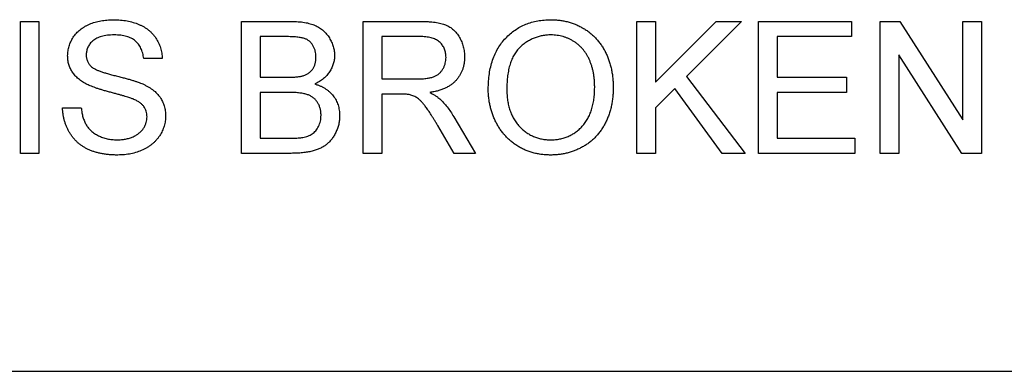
# Model space of a CAD drawing. Header units: millimetres. Extents: x 72 to 413, y 44 to 265.
# Tile 5 of 43: x 184.68 to 192.36, y 115.16 to 117.89. Entities that reach past the tile are written whole.
import ezdxf

# ---------------------------------------------------------------- set-up
doc = ezdxf.new("R2010")
doc.units = ezdxf.units.MM

msp = doc.modelspace()

# ---------------------------------------------------------------- linework, layer by layer
at = {"color": 7, "linetype": 'Continuous', "lineweight": 25}
for p, q in [((184.6861, 117.8811), (184.831, 117.8811)), ((184.6861, 116.8538), (184.6861, 117.8811)), ((184.831, 117.8811), (184.831, 116.8538)), ((186.4115, 117.8811), (186.7961, 117.8811)), ((186.4115, 116.8538), (186.4115, 117.8811)), ((187.3598, 117.8811), (187.8055, 117.8811)), ((187.3598, 116.8538), (187.3598, 117.8811)), ((189.4935, 117.8811), (189.6384, 117.8811)), ((189.4935, 116.8538), (189.4935, 117.8811)), ((189.6384, 117.4078), (190.1117, 117.8811)), ((189.6384, 117.8811), (189.6384, 117.4078)), ((190.3101, 117.8811), (189.8806, 117.4518)), ((190.1117, 117.8811), (190.3101, 117.8811)), ((190.4418, 117.8811), (191.1662, 117.8811)), ((190.4418, 116.8538), (190.4418, 117.8811)), ((191.1662, 117.8811), (191.1662, 117.7626)), ((191.3901, 117.8811), (191.5432, 117.8811)), ((191.3901, 116.8538), (191.3901, 117.8811)), ((191.5432, 117.8811), (192.0354, 117.1145)), ((192.0354, 117.8811), (192.1803, 117.8811)), ((192.0354, 117.1145), (192.0354, 117.8811)), ((192.1803, 117.8811), (192.1803, 116.8538)), ((186.5564, 117.7626), (186.5564, 117.4465)), ((186.7521, 117.7626), (186.5564, 117.7626)), ((187.8109, 117.7626), (187.5047, 117.7626)), ((187.5047, 117.7626), (187.5047, 117.4333)), ((190.5867, 117.7626), (190.5867, 117.4465)), ((191.1662, 117.7626), (190.5867, 117.7626)), ((191.535, 117.6204), (191.535, 116.8538)), ((192.0272, 116.8538), (191.535, 117.6204)), ((185.7925, 117.5914), (185.6476, 117.5914)), ((186.5564, 117.4465), (186.7681, 117.4465)), ((187.5047, 117.4333), (187.7798, 117.4333)), ((189.8806, 117.4518), (190.3364, 116.8538)), ((190.5867, 117.4465), (191.1267, 117.4465)), ((191.1267, 117.4465), (191.1267, 117.3279)), ((186.7827, 117.3279), (186.5564, 117.3279)), ((186.5564, 117.3279), (186.5564, 116.9723)), ((187.5047, 117.3148), (187.5047, 116.8538)), ((187.653, 117.3148), (187.5047, 117.3148)), ((189.7888, 117.3598), (189.6384, 117.2094)), ((190.158, 116.8538), (189.7888, 117.3598)), ((190.5867, 117.3279), (190.5867, 116.9723)), ((191.1267, 117.3279), (190.5867, 117.3279)), ((185.0154, 117.2094), (185.1603, 117.2094)), ((189.6384, 117.2094), (189.6384, 116.8538)), ((188.0657, 117.1374), (188.2342, 116.8538)), ((188.0681, 116.8538), (187.9401, 117.0707)), ((186.5564, 116.9723), (186.7994, 116.9723)), ((190.5867, 116.9723), (191.1925, 116.9723)), ((191.1925, 116.9723), (191.1925, 116.8538)), ((184.831, 116.8538), (184.6861, 116.8538)), ((186.7971, 116.8538), (186.4115, 116.8538)), ((187.5047, 116.8538), (187.3598, 116.8538)), ((188.2342, 116.8538), (188.0681, 116.8538)), ((189.6384, 116.8538), (189.4935, 116.8538)), ((190.3364, 116.8538), (190.158, 116.8538)), ((191.1925, 116.8538), (190.4418, 116.8538)), ((191.535, 116.8538), (191.3901, 116.8538)), ((192.1803, 116.8538), (192.0272, 116.8538)), ((177.1839, 115.1568), (193.6939, 115.1568))]:
    msp.add_line(p, q, dxfattribs=at)
for points, knots in [([(185.0549, 117.613), (185.0554, 117.6257), (185.0564, 117.651), (185.065, 117.6882), (185.0787, 117.724), (185.0944, 117.7524), (185.1097, 117.7739), (185.1223, 117.7893), (185.1365, 117.8036), (185.1519, 117.8169), (185.1685, 117.8291), (185.1862, 117.8406), (185.2054, 117.8505), (185.2325, 117.863), (185.2687, 117.8756), (185.3142, 117.8865), (185.3622, 117.893), (185.3948, 117.8938), (185.4115, 117.8943)], [0, 0, 0, 0, 0.074995, 0.149165, 0.223664, 0.300412, 0.33957, 0.378921, 0.418096, 0.45823, 0.498427, 0.539708, 0.582216, 0.625824, 0.715481, 0.807384, 0.901634, 1, 1, 1, 1]), ([(185.4115, 117.8943), (185.4298, 117.8939), (185.4654, 117.8931), (185.5171, 117.8863), (185.5653, 117.8746), (185.6031, 117.8616), (185.631, 117.8484), (185.6509, 117.8381), (185.6693, 117.8262), (185.6865, 117.8133), (185.7025, 117.7995), (185.7171, 117.7843), (185.7308, 117.7684), (185.7468, 117.7455), (185.7642, 117.7152), (185.7791, 117.6759), (185.7894, 117.6345), (185.7914, 117.6059), (185.7925, 117.5914)], [0, 0, 0, 0, 0.100475, 0.195644, 0.286083, 0.372983, 0.415026, 0.456052, 0.495939, 0.535566, 0.574087, 0.612519, 0.651081, 0.689513, 0.766237, 0.84235, 0.919974, 1, 1, 1, 1]), ([(186.7961, 117.8811), (186.8057, 117.8811), (186.8243, 117.881), (186.8514, 117.8792), (186.8772, 117.8768), (186.9015, 117.8736), (186.9244, 117.8691), (186.9458, 117.8635), (186.9657, 117.8572), (186.9901, 117.8474), (187.0182, 117.8325), (187.0484, 117.8101), (187.0746, 117.7833), (187.0961, 117.7526), (187.1139, 117.7197), (187.1265, 117.6854), (187.1345, 117.6504), (187.1354, 117.6267), (187.1359, 117.6148)], [0, 0, 0, 0, 0.058732, 0.114603, 0.167657, 0.217967, 0.265775, 0.311171, 0.353792, 0.394745, 0.472806, 0.549192, 0.62478, 0.702625, 0.779741, 0.854063, 0.927155, 1, 1, 1, 1]), ([(187.8055, 117.8811), (187.816, 117.881), (187.8364, 117.8809), (187.8658, 117.8798), (187.8933, 117.8773), (187.9189, 117.8747), (187.9426, 117.8707), (187.9643, 117.866), (187.9841, 117.8605), (188.0021, 117.854), (188.0188, 117.8467), (188.0343, 117.8376), (188.0492, 117.8277), (188.063, 117.816), (188.076, 117.8032), (188.0882, 117.7891), (188.0995, 117.7737), (188.1134, 117.7515), (188.1283, 117.722), (188.1407, 117.6843), (188.1488, 117.6448), (188.1496, 117.6178), (188.15, 117.6041)], [0, 0, 0, 0, 0.062113, 0.120212, 0.174385, 0.225444, 0.272358, 0.316388, 0.356869, 0.393978, 0.429589, 0.464683, 0.500036, 0.535483, 0.571363, 0.607909, 0.645662, 0.684517, 0.762579, 0.840497, 0.919073, 1, 1, 1, 1]), ([(188.3344, 117.3539), (188.3348, 117.3745), (188.3355, 117.4146), (188.342, 117.473), (188.3525, 117.528), (188.3676, 117.5795), (188.3868, 117.6277), (188.41, 117.6726), (188.4381, 117.7137), (188.4698, 117.7514), (188.5053, 117.7847), (188.5431, 117.8143), (188.5836, 117.839), (188.6266, 117.8594), (188.6721, 117.8751), (188.72, 117.886), (188.7704, 117.8931), (188.8048, 117.8939), (188.8224, 117.8943)], [0, 0, 0, 0, 0.075226, 0.146575, 0.2145, 0.27953, 0.342403, 0.403496, 0.463762, 0.523864, 0.583252, 0.641302, 0.698898, 0.756295, 0.814628, 0.874325, 0.935783, 1, 1, 1, 1]), ([(188.8224, 117.8943), (188.834, 117.8941), (188.857, 117.8937), (188.8911, 117.8906), (188.9242, 117.8852), (188.9565, 117.8778), (188.988, 117.8682), (189.0186, 117.8569), (189.0482, 117.8429), (189.0769, 117.8271), (189.1044, 117.8095), (189.1302, 117.7901), (189.1544, 117.769), (189.1771, 117.7465), (189.1977, 117.7219), (189.2169, 117.696), (189.2344, 117.6682), (189.25, 117.6389), (189.264, 117.6084), (189.2759, 117.5767), (189.2862, 117.544), (189.2947, 117.5103), (189.3009, 117.4756), (189.3058, 117.4399), (189.3084, 117.4032), (189.3088, 117.3784), (189.3091, 117.3658)], [0, 0, 0, 0, 0.043099, 0.085587, 0.126908, 0.167967, 0.20845, 0.249025, 0.289281, 0.33001, 0.370598, 0.410466, 0.450033, 0.489688, 0.529116, 0.569037, 0.609703, 0.650759, 0.692509, 0.734219, 0.776707, 0.819552, 0.863351, 0.907839, 0.953334, 1, 1, 1, 1]), ([(185.4173, 117.7758), (185.4082, 117.7757), (185.3905, 117.7756), (185.3649, 117.7731), (185.3413, 117.7698), (185.3195, 117.7649), (185.2997, 117.7584), (185.2816, 117.751), (185.2657, 117.7416), (185.2516, 117.7311), (185.2394, 117.7195), (185.229, 117.7073), (185.2197, 117.6948), (185.2125, 117.6814), (185.2066, 117.6675), (185.2029, 117.6529), (185.2002, 117.6379), (185.1999, 117.6277), (185.1998, 117.6224)], [0, 0, 0, 0, 0.091511, 0.177143, 0.257108, 0.331198, 0.400592, 0.465625, 0.526973, 0.585443, 0.641399, 0.695044, 0.746782, 0.796959, 0.847545, 0.897439, 0.947649, 1, 1, 1, 1]), ([(185.6476, 117.5914), (185.6467, 117.5987), (185.6449, 117.6131), (185.6404, 117.634), (185.6341, 117.6533), (185.6268, 117.6714), (185.6179, 117.6879), (185.6075, 117.7031), (185.5956, 117.7168), (185.5823, 117.7294), (185.5673, 117.7403), (185.5508, 117.7498), (185.5325, 117.7579), (185.5127, 117.7644), (185.4912, 117.7695), (185.468, 117.7733), (185.4432, 117.7752), (185.4261, 117.7756), (185.4173, 117.7758)], [0, 0, 0, 0, 0.0671555, 0.1314033, 0.1927318, 0.2512527, 0.3077037, 0.3626989, 0.4177783, 0.4723044, 0.5278726, 0.58523, 0.6450566, 0.7079524, 0.7744343, 0.8449404, 0.9204036, 1, 1, 1, 1]), ([(188.8232, 117.7758), (188.8117, 117.7755), (188.7889, 117.7751), (188.7554, 117.77), (188.723, 117.7625), (188.6919, 117.752), (188.6621, 117.7381), (188.6336, 117.7211), (188.6061, 117.7013), (188.5801, 117.6784), (188.5559, 117.6521), (188.5353, 117.6211), (188.5181, 117.5861), (188.5036, 117.5472), (188.4926, 117.5042), (188.485, 117.4571), (188.4802, 117.406), (188.4796, 117.3706), (188.4793, 117.3522)], [0, 0, 0, 0, 0.055943, 0.110382, 0.164048, 0.216759, 0.269601, 0.323009, 0.377581, 0.433449, 0.490922, 0.550625, 0.613117, 0.679861, 0.751358, 0.828261, 0.910795, 1, 1, 1, 1]), ([(189.1642, 117.3668), (189.1641, 117.377), (189.1639, 117.3969), (189.1617, 117.4263), (189.1587, 117.4547), (189.1543, 117.4823), (189.1481, 117.5087), (189.1413, 117.5343), (189.1328, 117.5588), (189.1231, 117.5823), (189.1123, 117.6047), (189.1001, 117.6258), (189.0867, 117.6455), (189.0723, 117.6642), (189.0564, 117.6812), (189.0395, 117.6972), (189.0213, 117.7118), (189.002, 117.7251), (188.9819, 117.7371), (188.961, 117.7473), (188.9396, 117.7563), (188.9174, 117.7632), (188.8948, 117.7688), (188.8715, 117.773), (188.8475, 117.7752), (188.8314, 117.7756), (188.8232, 117.7758)], [0, 0, 0, 0, 0.0508516, 0.0997525, 0.1474376, 0.1940858, 0.2391709, 0.2833398, 0.3265771, 0.3689363, 0.4105719, 0.4510506, 0.4908769, 0.5300443, 0.5689367, 0.6075779, 0.6464201, 0.6856794, 0.7247986, 0.763513, 0.8021725, 0.8407404, 0.8796494, 0.9190706, 0.9590979, 1, 1, 1, 1]), ([(186.991, 117.6021), (186.9907, 117.6105), (186.9902, 117.627), (186.9859, 117.6509), (186.9783, 117.6732), (186.9681, 117.6938), (186.9552, 117.7121), (186.9398, 117.7278), (186.9214, 117.7398), (186.9041, 117.7472), (186.8886, 117.7518), (186.8747, 117.7546), (186.859, 117.757), (186.8414, 117.7591), (186.8218, 117.7607), (186.8003, 117.7619), (186.7768, 117.7625), (186.7605, 117.7625), (186.7521, 117.7626)], [0, 0, 0, 0, 0.076011, 0.148136, 0.217788, 0.286768, 0.354043, 0.418611, 0.483636, 0.55023, 0.586928, 0.629158, 0.677238, 0.730043, 0.788863, 0.85375, 0.92411, 1, 1, 1, 1]), ([(188.0052, 117.601), (188.005, 117.6068), (188.0046, 117.6181), (188.0026, 117.6347), (187.9988, 117.6504), (187.9938, 117.6654), (187.987, 117.6796), (187.979, 117.693), (187.9695, 117.7056), (187.9586, 117.7174), (187.946, 117.7282), (187.9317, 117.7375), (187.9156, 117.7454), (187.8979, 117.7516), (187.8786, 117.7566), (187.8575, 117.76), (187.8348, 117.7624), (187.819, 117.7625), (187.8109, 117.7626)], [0, 0, 0, 0, 0.0603255, 0.11816, 0.1741867, 0.2295388, 0.2834498, 0.3378265, 0.3926321, 0.4484656, 0.5059654, 0.5650585, 0.6266545, 0.692232, 0.7611311, 0.8353099, 0.9153256, 1, 1, 1, 1]), ([(185.1998, 117.6224), (185.2001, 117.6136), (185.2009, 117.5964), (185.2083, 117.5721), (185.2197, 117.5499), (185.2309, 117.5378), (185.2366, 117.5317)], [0, 0, 0, 0, 0.262741, 0.509957, 0.753327, 1, 1, 1, 1]), ([(185.2066, 117.3909), (185.1945, 117.3975), (185.1711, 117.4101), (185.1397, 117.4326), (185.1133, 117.4576), (185.0918, 117.4851), (185.0751, 117.5145), (185.0637, 117.5459), (185.056, 117.5788), (185.0553, 117.6015), (185.0549, 117.613)], [0, 0, 0, 0, 0.144805, 0.279512, 0.406394, 0.527502, 0.645393, 0.761885, 0.878942, 1, 1, 1, 1]), ([(186.8916, 117.4586), (186.8995, 117.4614), (186.9146, 117.4667), (186.935, 117.4788), (186.9523, 117.4932), (186.9665, 117.5104), (186.9775, 117.5301), (186.9856, 117.552), (186.99, 117.5764), (186.9907, 117.5933), (186.991, 117.6021)], [0, 0, 0, 0, 0.1323769, 0.2551949, 0.3737221, 0.4900113, 0.6078124, 0.7311098, 0.8599974, 1, 1, 1, 1]), ([(187.1359, 117.6148), (187.1354, 117.6038), (187.1345, 117.5819), (187.1269, 117.5496), (187.1149, 117.5182), (187.0979, 117.4882), (187.0763, 117.46), (187.0494, 117.4346), (187.0178, 117.412), (186.994, 117.4), (186.9817, 117.3938)], [0, 0, 0, 0, 0.115843, 0.230569, 0.347355, 0.468253, 0.592303, 0.71997, 0.8556, 1, 1, 1, 1]), ([(187.7798, 117.4333), (187.7936, 117.4335), (187.8194, 117.4339), (187.8555, 117.4374), (187.8862, 117.4429), (187.9122, 117.4508), (187.9341, 117.4619), (187.9531, 117.4754), (187.9689, 117.4924), (187.982, 117.5115), (187.9922, 117.5325), (187.9996, 117.5546), (188.0044, 117.5775), (188.0049, 117.5931), (188.0052, 117.601)], [0, 0, 0, 0, 0.12886, 0.240892, 0.338044, 0.42012, 0.494058, 0.566095, 0.636805, 0.709148, 0.781942, 0.854285, 0.92617, 1, 1, 1, 1]), ([(188.15, 117.6041), (188.1498, 117.5953), (188.1494, 117.578), (188.1464, 117.5525), (188.1409, 117.5281), (188.1338, 117.5046), (188.1242, 117.4824), (188.113, 117.461), (188.0991, 117.441), (188.0836, 117.4218), (188.0658, 117.404), (188.0456, 117.388), (188.0231, 117.3736), (187.9983, 117.3612), (187.9715, 117.3499), (187.9422, 117.3408), (187.9107, 117.3334), (187.8888, 117.3298), (187.8776, 117.3279)], [0, 0, 0, 0, 0.061413, 0.121295, 0.179224, 0.235938, 0.292217, 0.348197, 0.404445, 0.462026, 0.520334, 0.580383, 0.641826, 0.706363, 0.773851, 0.845266, 0.920155, 1, 1, 1, 1]), ([(185.2366, 117.5317), (185.2402, 117.5286), (185.2481, 117.5219), (185.2627, 117.513), (185.2809, 117.504), (185.3028, 117.4951), (185.3282, 117.4861), (185.3573, 117.4768), (185.3899, 117.4676), (185.4253, 117.4588), (185.461, 117.4499), (185.495, 117.441), (185.5262, 117.4326), (185.5545, 117.4244), (185.5801, 117.4165), (185.6027, 117.4086), (185.6227, 117.4013), (185.6349, 117.3962), (185.6406, 117.3938)], [0, 0, 0, 0, 0.0327432, 0.0724096, 0.1196115, 0.1746729, 0.2373451, 0.3083524, 0.38763, 0.4747836, 0.5633323, 0.6451362, 0.7202025, 0.7891342, 0.8514971, 0.9073306, 0.9569687, 1, 1, 1, 1]), ([(185.5644, 117.2771), (185.5608, 117.2786), (185.5526, 117.282), (185.5386, 117.2864), (185.522, 117.2921), (185.5024, 117.2981), (185.4798, 117.3043), (185.4544, 117.3114), (185.4261, 117.3189), (185.3957, 117.3269), (185.3651, 117.3351), (185.3358, 117.3433), (185.3089, 117.3515), (185.2841, 117.3595), (185.2615, 117.3675), (185.2412, 117.3753), (185.2229, 117.3828), (185.2118, 117.3883), (185.2066, 117.3909)], [0, 0, 0, 0, 0.0312, 0.070487, 0.117215, 0.171576, 0.234122, 0.303963, 0.382156, 0.467646, 0.554335, 0.635074, 0.710037, 0.779092, 0.842966, 0.901001, 0.953246, 1, 1, 1, 1]), ([(185.6406, 117.3938), (185.648, 117.3904), (185.6625, 117.3837), (185.683, 117.3723), (185.7022, 117.3604), (185.7198, 117.3478), (185.7359, 117.3344), (185.7505, 117.3204), (185.7638, 117.3058), (185.7753, 117.2902), (185.7856, 117.2743), (185.7946, 117.2577), (185.8019, 117.2404), (185.8082, 117.2226), (185.8128, 117.204), (185.8164, 117.185), (185.8185, 117.1654), (185.8187, 117.1521), (185.8188, 117.1454)], [0, 0, 0, 0, 0.074931, 0.147078, 0.216364, 0.282503, 0.346688, 0.408836, 0.469262, 0.528432, 0.587001, 0.644416, 0.702189, 0.759767, 0.81849, 0.877633, 0.93802, 1, 1, 1, 1]), ([(186.7681, 117.4465), (186.7751, 117.4465), (186.7884, 117.4466), (186.8076, 117.4473), (186.8253, 117.4479), (186.8415, 117.4495), (186.8562, 117.451), (186.8694, 117.4531), (186.8811, 117.4554), (186.8883, 117.4576), (186.8916, 117.4586)], [0, 0, 0, 0, 0.16698, 0.320807, 0.463135, 0.594248, 0.712367, 0.819455, 0.915752, 1, 1, 1, 1]), ([(186.9817, 117.3938), (186.9893, 117.3914), (187.0042, 117.3868), (187.0255, 117.3783), (187.0455, 117.3686), (187.0643, 117.3577), (187.0817, 117.3456), (187.0976, 117.3321), (187.1122, 117.3175), (187.1254, 117.3018), (187.1371, 117.2851), (187.1475, 117.2678), (187.1561, 117.2497), (187.1632, 117.2307), (187.1687, 117.2111), (187.1726, 117.1907), (187.1749, 117.1697), (187.1752, 117.1554), (187.1754, 117.1481)], [0, 0, 0, 0, 0.070464, 0.137957, 0.203579, 0.267692, 0.330186, 0.391534, 0.452664, 0.513154, 0.573454, 0.632968, 0.692332, 0.751474, 0.812187, 0.872962, 0.93542, 1, 1, 1, 1]), ([(187.0305, 117.1501), (187.0302, 117.1595), (187.0297, 117.1777), (187.0244, 117.2041), (187.0157, 117.2285), (187.0035, 117.2507), (186.9885, 117.2707), (186.9704, 117.2876), (186.9493, 117.3011), (186.9251, 117.3116), (186.8967, 117.3191), (186.8636, 117.3242), (186.825, 117.3275), (186.7974, 117.3278), (186.7827, 117.3279)], [0, 0, 0, 0, 0.08014, 0.156281, 0.229406, 0.301799, 0.372743, 0.442668, 0.513321, 0.586548, 0.668323, 0.763677, 0.874081, 1, 1, 1, 1]), ([(187.7245, 117.31), (187.7203, 117.3108), (187.7108, 117.3125), (187.6946, 117.3136), (187.675, 117.3148), (187.6607, 117.3148), (187.653, 117.3148)], [0, 0, 0, 0, 0.177495, 0.405226, 0.678388, 1, 1, 1, 1]), ([(187.9401, 117.0707), (187.9355, 117.0783), (187.9266, 117.0931), (187.9137, 117.1146), (187.9011, 117.1344), (187.8894, 117.1531), (187.8781, 117.1703), (187.8674, 117.1861), (187.8575, 117.2007), (187.8453, 117.2176), (187.831, 117.2364), (187.8144, 117.2557), (187.7986, 117.2712), (187.7791, 117.2863), (187.7549, 117.3004), (187.7344, 117.3069), (187.7245, 117.31)], [0, 0, 0, 0, 0.080781, 0.156541, 0.227935, 0.29431, 0.356868, 0.414759, 0.467641, 0.516748, 0.60473, 0.681571, 0.74811, 0.804941, 0.905406, 1, 1, 1, 1]), ([(187.8776, 117.3279), (187.8858, 117.3238), (187.9015, 117.3158), (187.9233, 117.3034), (187.9417, 117.2907), (187.9524, 117.2816), (187.9574, 117.2773)], [0, 0, 0, 0, 0.293076, 0.556562, 0.791914, 1, 1, 1, 1]), ([(188.8218, 116.8406), (188.81, 116.8408), (188.7866, 116.8411), (188.752, 116.8446), (188.7183, 116.8499), (188.6855, 116.8575), (188.6538, 116.8674), (188.623, 116.8794), (188.5931, 116.8933), (188.5644, 116.9096), (188.537, 116.9277), (188.5112, 116.9475), (188.4871, 116.9689), (188.4649, 116.9921), (188.444, 117.0165), (188.4252, 117.0427), (188.4079, 117.0704), (188.3926, 117.0997), (188.3788, 117.1297), (188.3672, 117.1605), (188.3569, 117.1916), (188.3488, 117.2233), (188.3423, 117.2553), (188.3379, 117.2878), (188.3348, 117.3207), (188.3346, 117.3428), (188.3344, 117.3539)], [0, 0, 0, 0, 0.044697, 0.0885336, 0.1314091, 0.1738139, 0.2157145, 0.2572472, 0.298848, 0.3406042, 0.3820294, 0.4229698, 0.4636322, 0.5040475, 0.5445912, 0.5849639, 0.6262652, 0.6679794, 0.7099427, 0.7513819, 0.7926186, 0.8339484, 0.8750081, 0.9164455, 0.9579066, 1, 1, 1, 1]), ([(188.4793, 117.3522), (188.4795, 117.3374), (188.48, 117.3085), (188.4849, 117.2663), (188.4924, 117.2265), (188.5028, 117.189), (188.5167, 117.1541), (188.5334, 117.1216), (188.5533, 117.0915), (188.5761, 117.0641), (188.6011, 117.0394), (188.6279, 117.0179), (188.6564, 116.9998), (188.6863, 116.9849), (188.7178, 116.9733), (188.7509, 116.9652), (188.7855, 116.9601), (188.8091, 116.9595), (188.8211, 116.9592)], [0, 0, 0, 0, 0.075964, 0.148125, 0.217201, 0.2833, 0.347202, 0.4093, 0.470426, 0.531588, 0.591739, 0.650258, 0.707303, 0.764208, 0.821148, 0.879119, 0.938423, 1, 1, 1, 1]), ([(188.8211, 116.9592), (188.8334, 116.9595), (188.8573, 116.9601), (188.8924, 116.9651), (188.9258, 116.9736), (188.9578, 116.985), (188.9877, 117.0004), (189.0164, 117.0183), (189.043, 117.0403), (189.0681, 117.065), (189.0907, 117.0931), (189.1107, 117.1239), (189.127, 117.1578), (189.141, 117.1941), (189.1513, 117.2335), (189.1589, 117.2755), (189.1635, 117.3203), (189.164, 117.3511), (189.1642, 117.3668)], [0, 0, 0, 0, 0.061055, 0.119545, 0.176806, 0.232956, 0.288583, 0.344667, 0.401662, 0.46054, 0.520477, 0.581213, 0.643431, 0.707961, 0.775371, 0.846414, 0.921152, 1, 1, 1, 1]), ([(189.3091, 117.3658), (189.3089, 117.353), (189.3084, 117.3278), (189.3056, 117.2906), (189.3006, 117.2544), (189.2939, 117.2192), (189.2849, 117.185), (189.2743, 117.1517), (189.2615, 117.1196), (189.2469, 117.0886), (189.2305, 117.059), (189.2124, 117.0311), (189.1926, 117.0052), (189.1713, 116.9809), (189.1482, 116.9586), (189.1235, 116.9383), (189.0972, 116.9196), (189.0693, 116.9031), (189.0404, 116.8886), (189.0108, 116.8757), (188.9808, 116.8648), (188.95, 116.8559), (188.9187, 116.8492), (188.8869, 116.8442), (188.8545, 116.8413), (188.8327, 116.8408), (188.8218, 116.8406)], [0, 0, 0, 0, 0.04756, 0.093962, 0.139112, 0.183626, 0.227457, 0.270703, 0.313611, 0.35626, 0.398366, 0.439557, 0.480045, 0.519888, 0.559658, 0.599421, 0.639208, 0.679668, 0.72002, 0.759859, 0.79956, 0.839199, 0.878956, 0.918794, 0.959083, 1, 1, 1, 1]), ([(185.6739, 117.1384), (185.6736, 117.1458), (185.6729, 117.1603), (185.6685, 117.1815), (185.6601, 117.2008), (185.6492, 117.2192), (185.634, 117.2359), (185.6149, 117.2514), (185.5913, 117.2654), (185.5737, 117.2731), (185.5644, 117.2771)], [0, 0, 0, 0, 0.117768, 0.230176, 0.339843, 0.450625, 0.566943, 0.696021, 0.839438, 1, 1, 1, 1]), ([(187.9574, 117.2773), (187.9671, 117.2678), (187.9871, 117.2483), (188.0145, 117.215), (188.0412, 117.1779), (188.0573, 117.1512), (188.0657, 117.1374)], [0, 0, 0, 0, 0.229528, 0.471466, 0.728186, 1, 1, 1, 1]), ([(185.4457, 116.8406), (185.4345, 116.8407), (185.4126, 116.8409), (185.3804, 116.8431), (185.3496, 116.8463), (185.3201, 116.851), (185.2921, 116.8572), (185.2654, 116.8646), (185.2401, 116.8732), (185.2161, 116.8832), (185.1936, 116.8949), (185.1721, 116.9075), (185.1521, 116.9218), (185.1333, 116.9376), (185.1155, 116.9544), (185.0993, 116.9728), (185.0842, 116.9924), (185.0705, 117.0134), (185.0582, 117.0354), (185.0472, 117.058), (185.0379, 117.0816), (185.0304, 117.1058), (185.0241, 117.1307), (185.0197, 117.1563), (185.0164, 117.1826), (185.0157, 117.2004), (185.0154, 117.2094)], [0, 0, 0, 0, 0.052493, 0.102825, 0.151397, 0.198033, 0.242876, 0.285999, 0.327849, 0.368395, 0.407852, 0.446838, 0.485166, 0.523341, 0.561602, 0.59992, 0.638496, 0.677791, 0.71729, 0.756605, 0.796068, 0.835886, 0.875714, 0.916263, 0.95776, 1, 1, 1, 1]), ([(185.1603, 117.2094), (185.1619, 117.1964), (185.1649, 117.1714), (185.1735, 117.136), (185.1845, 117.1041), (185.1982, 117.0755), (185.2163, 117.0503), (185.238, 117.0275), (185.2645, 117.0078), (185.2943, 116.9903), (185.3275, 116.9766), (185.363, 116.9664), (185.4005, 116.9603), (185.4262, 116.9596), (185.4393, 116.9592)], [0, 0, 0, 0, 0.093796, 0.180188, 0.260363, 0.334847, 0.407093, 0.481448, 0.559271, 0.64227, 0.728586, 0.815978, 0.906035, 1, 1, 1, 1]), ([(185.4393, 116.9592), (185.4509, 116.9594), (185.4736, 116.9598), (185.5063, 116.9648), (185.5372, 116.972), (185.5655, 116.9828), (185.5912, 116.9959), (185.6135, 117.0118), (185.6326, 117.0297), (185.6475, 117.05), (185.6592, 117.0714), (185.6678, 117.0934), (185.6729, 117.1158), (185.6736, 117.1309), (185.6739, 117.1384)], [0, 0, 0, 0, 0.105584, 0.205868, 0.300947, 0.393002, 0.480949, 0.562874, 0.641461, 0.717742, 0.791772, 0.862716, 0.931777, 1, 1, 1, 1]), ([(185.8188, 117.1454), (185.8183, 117.132), (185.8172, 117.1053), (185.808, 117.066), (185.7936, 117.028), (185.7768, 116.9977), (185.7608, 116.9747), (185.7474, 116.9581), (185.7325, 116.9427), (185.7165, 116.9282), (185.6994, 116.9147), (185.6808, 116.9022), (185.6611, 116.8907), (185.633, 116.8767), (185.5956, 116.862), (185.5479, 116.8498), (185.4978, 116.8419), (185.4633, 116.8411), (185.4457, 116.8406)], [0, 0, 0, 0, 0.074816, 0.148535, 0.223872, 0.301297, 0.340894, 0.38034, 0.420127, 0.45995, 0.500831, 0.541907, 0.584439, 0.62808, 0.717267, 0.80786, 0.901925, 1, 1, 1, 1]), ([(187.1754, 117.1481), (187.175, 117.1364), (187.1743, 117.1132), (187.1687, 117.0792), (187.1591, 117.0464), (187.146, 117.0154), (187.1303, 116.9868), (187.1126, 116.9613), (187.0931, 116.9391), (187.0714, 116.9204), (187.0476, 116.9045), (187.021, 116.8912), (186.9919, 116.8794), (186.9596, 116.87), (186.9242, 116.8626), (186.8851, 116.8577), (186.8424, 116.8542), (186.8127, 116.8539), (186.7971, 116.8538)], [0, 0, 0, 0, 0.064255, 0.12736, 0.189472, 0.251721, 0.312027, 0.368675, 0.422681, 0.47406, 0.525774, 0.579622, 0.637375, 0.6984, 0.764357, 0.836315, 0.914678, 1, 1, 1, 1]), ([(186.8873, 116.9773), (186.8945, 116.9788), (186.9083, 116.9817), (186.9279, 116.9882), (186.9459, 116.9957), (186.9619, 117.0052), (186.9767, 117.0161), (186.9896, 117.0297), (187.0014, 117.0452), (187.0117, 117.063), (187.02, 117.0826), (187.0264, 117.1038), (187.0298, 117.1266), (187.0303, 117.1422), (187.0305, 117.1501)], [0, 0, 0, 0, 0.088971, 0.172271, 0.250312, 0.324655, 0.397844, 0.473301, 0.551826, 0.634749, 0.721766, 0.810393, 0.903175, 1, 1, 1, 1]), ([(186.7994, 116.9723), (186.8091, 116.9724), (186.8269, 116.9726), (186.8512, 116.9733), (186.8708, 116.9749), (186.8823, 116.9765), (186.8873, 116.9773)], [0, 0, 0, 0, 0.329395, 0.60519, 0.827887, 1, 1, 1, 1])]:
    msp.add_open_spline(points, degree=3, knots=knots, dxfattribs=at)

doc.saveas('drawing.dxf')
